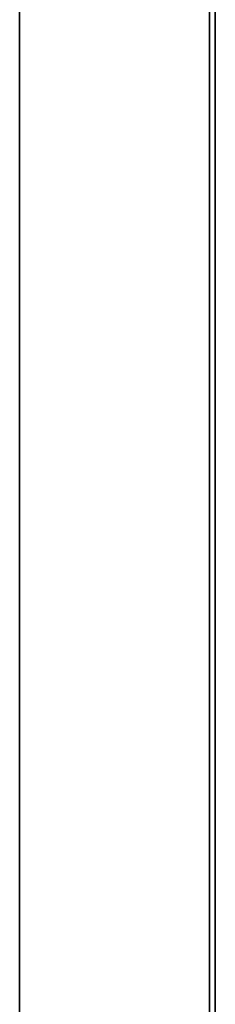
# Model space of a CAD drawing. Header units: millimetres. Extents: x -159 to -7, y -159 to -7.
# Tile 198 of 199: x -12.61 to -7.46, y -126.02 to -100.12. Entities that reach past the tile are written whole.
import ezdxf

# ---------------------------------------------------------------- set-up
doc = ezdxf.new("R2010")
doc.units = ezdxf.units.MM
doc.layers.add('Layer 01', color=18, linetype='Continuous', true_color=0x000000)

msp = doc.modelspace()

# ---------------------------------------------------------------- linework, layer by layer
at = {"layer": 'Layer 01'}
for p, q in [((-7.607, -148.607, 12), (-7.607, -17.607, 12)), ((-7.607, -17.607, 45), (-7.607, -148.607, 45)), ((-7.457, -148.757, 28.5), (-7.457, -17.457, 28.5)), ((-12.607, -22.607, 12), (-12.607, -126.607, 12)), ((-12.607, -126.607, 45), (-12.607, -22.607, 45))]:
    msp.add_line(p, q, dxfattribs=at)
for points in [[(-7.607, -148.607, 17), (-7.607, -83.107, 17), (-7.607, -17.607, 17)], [(-7.607, -17.607, 7), (-7.607, -83.107, 7), (-7.607, -148.607, 7)], [(-7.607, -148.607, 40), (-7.607, -83.107, 40), (-7.607, -17.607, 40)], [(-7.607, -17.607, 50), (-7.607, -83.107, 50), (-7.607, -148.607, 50)], [(-7.457, -17.457, 7), (-7.457, -83.107, 7), (-7.457, -148.757, 7)], [(-7.457, -148.757, 50), (-7.457, -83.107, 50), (-7.457, -17.457, 50)], [(-12.607, -143.607, 17), (-12.607, -83.107, 17), (-12.607, -22.607, 17)], [(-12.607, -22.607, 7), (-12.607, -74.607, 7), (-12.607, -126.607, 7)], [(-12.607, -22.607, 40), (-12.607, -74.607, 40), (-12.607, -126.607, 40)], [(-12.607, -126.607, 50), (-12.607, -74.607, 50), (-12.607, -22.607, 50)]]:
    msp.add_open_spline(points, degree=2, dxfattribs=at)

doc.saveas('drawing.dxf')
